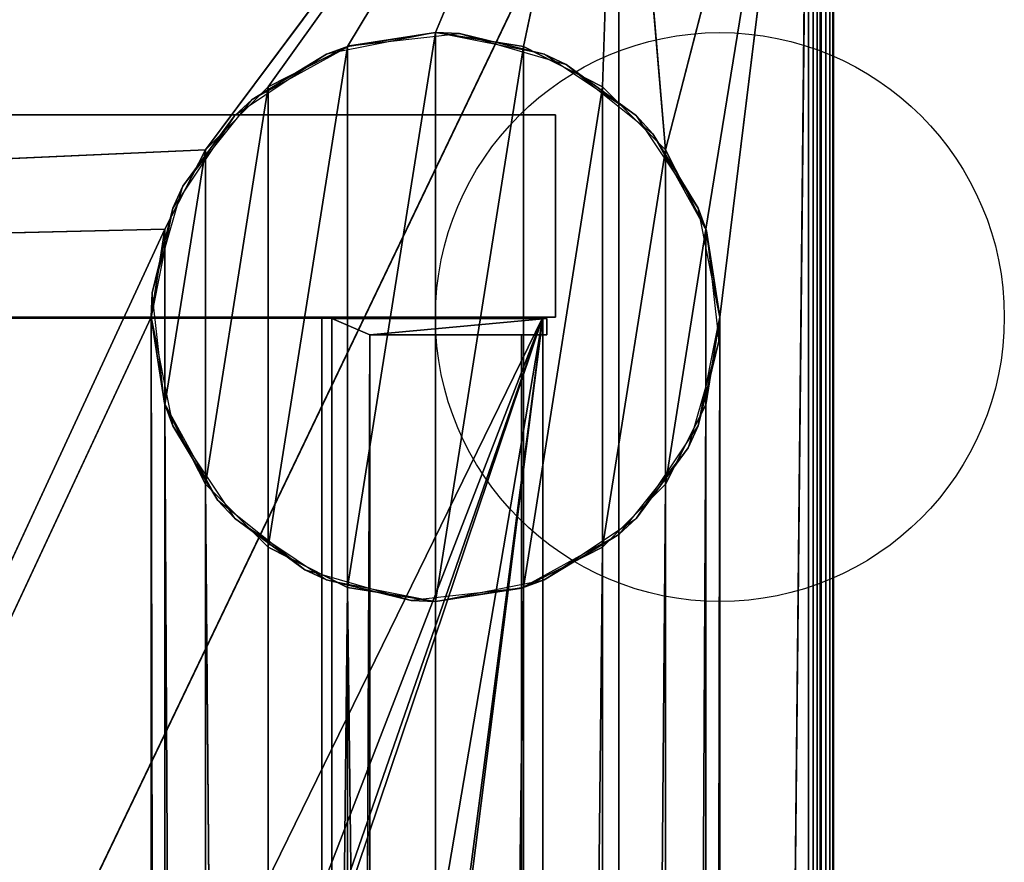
# Model space of a CAD drawing. Header units: millimetres. Extents: x -10 to 414, y -827 to 10.
# Tile 28 of 29: x 336 to 414, y -102 to -35. Entities that reach past the tile are written whole.
import ezdxf

# ---------------------------------------------------------------- set-up
doc = ezdxf.new("R2010")
doc.units = ezdxf.units.MM
doc.header["$MEASUREMENT"] = 0
for name, color, linetype, lineweight in [('0 Misc', 7, 'Continuous', 35), ('10 Raster Images', 7, 'Continuous', 35), ('5 Hatches', 7, 'Continuous', 35)]:
    doc.layers.add(name, color=color, linetype=linetype, lineweight=lineweight)

msp = doc.modelspace()

# ---------------------------------------------------------------- linework, layer by layer
at = {"layer": '0 Misc', "color": 160, "linetype": 'Continuous', "lineweight": 25}
for p, q in [((399, -1, 720), (399, -799, 720)), ((400, -1, 699), (400, -799, 699)), ((400, -799, 719), (400, -1, 719)), ((350.297, -45.775, 12), (383, -2, 12)), ((355.275, -40.797, 12), (383, -2, 12)), ((361.547, -37.601, 12), (383, -2, 12)), ((368.5, -36.5, 12), (383, -2, 12)), ((375.453, -37.601, 12), (383, -2, 12)), ((381.725, -40.797, 12), (383, -2, 12)), ((386.703, -45.775, 12), (383, -2, 12)), ((386.703, -45.775, 12), (398, -2, 12)), ((389.899, -52.047, 12), (398, -2, 12)), ((391, -59, 12), (398, -2, 12)), ((391, -685, 12), (398, -2, 12)), ((398, -781, 12), (398, -2, 12)), ((399, -2, 13), (399, -781, 13)), ((399, -781, 698), (399, -2, 698)), ((17, -781, 698), (383, -17, 698)), ((383, -17, 34.5), (383, -715, 34.5)), ((383, -17, 698), (383, -781, 698)), ((383, -781, 13), (383, -17, 698)), ((383, -715.707, 34.207), (383, -17, 698)), ((383, -715.454, 34.391), (383, -17, 698)), ((383, -715.156, 34.488), (383, -17, 698)), ((383, -715, 34.5), (383, -17, 698)), ((361.547, -80.399), (368.5, -36.5)), ((368.5, -81.5), (368.5, -36.5)), ((355.275, -77.203), (361.547, -37.601)), ((361.547, -80.399), (361.547, -37.601)), ((368.5, -81.5), (375.453, -37.601)), ((375.453, -80.399), (375.453, -37.601)), ((350.297, -72.225), (355.275, -40.797)), ((355.275, -77.203), (355.275, -40.797)), ((375.453, -80.399), (381.725, -40.797)), ((381.725, -77.203), (381.725, -40.797)), ((22, -43, 667), (378, -43, 667)), ((378, -43, 69.5), (22, -43, 69.5)), ((378, -43, 667), (378, -43, 69.5)), ((378, -59, 667), (378, -43, 667)), ((378, -59, 69.5), (378, -43, 69.5)), ((54, -59, 12), (350.297, -45.775, 12)), ((347.101, -65.953), (350.297, -45.775)), ((350.297, -72.225), (350.297, -45.775)), ((381.725, -77.203), (386.703, -45.775)), ((386.703, -72.225), (386.703, -45.775)), ((54, -59, 12), (347.101, -52.047, 12)), ((54, -685, 12), (347.101, -52.047, 12)), ((347.101, -65.953), (347.101, -52.047)), ((386.703, -72.225), (389.899, -52.047)), ((389.899, -65.953), (389.899, -52.047)), ((378, -59, 667), (22, -59, 667)), ((22, -59, 69.5), (378, -59, 69.5)), ((22, -59, 69.5), (377, -59, 70)), ((23, -59, 93), (377, -59, 93)), ((377, -59, 70), (23, -59, 70)), ((23, -59, 93), (360.3, -59.1, 93)), ((23, -783, 70), (377, -59, 70)), ((23, -59, 93), (359.5, -59, 428)), ((40.5, -59, 451), (359.5, -59, 451)), ((359.5, -59, 428), (40.5, -59, 428)), ((40.5, -59, 451), (378, -59, 667)), ((54, -685, 12), (346, -59, 12)), ((112.5, -742, 70), (377, -59, 70)), ((139.5, -742, 70), (377, -59, 70)), ((139.5, -764, 70), (377, -59, 70)), ((260.5, -742, 70), (377, -59, 70)), ((287.5, -742, 70), (377, -59, 70)), ((287.5, -764, 70), (377, -59, 70)), ((346, -685, 12), (346, -59, 12)), ((347.101, -678.047, 12), (346, -59, 12)), ((359.5, -783, 451), (359.5, -59, 451)), ((359.5, -59, 451), (359.5, -59, 428)), ((359.5, -783, 428), (359.5, -59, 428)), ((377, -59, 93), (359.5, -59, 428)), ((359.5, -59, 428), (378, -59, 667)), ((359.5, -59, 451), (378, -59, 667)), ((377, -59, 93), (360.3, -59.1, 93)), ((360.3, -59.1, 93), (377, -59.1, 93)), ((360.3, -782.9, 93), (360.3, -59.1, 93)), ((377.3, -59.1, 665), (360.3, -59.1, 665)), ((360.3, -59.1, 665), (360.3, -782.9, 665)), ((360.3, -59.1, 665), (360.3, -59.1, 93)), ((363.3, -60.4, 665), (360.3, -59.1, 665)), ((377, -59.1, 93), (360.3, -59.1, 665)), ((377.3, -59.1, 93), (360.3, -59.1, 665)), ((377.3, -59.1, 665), (363.3, -60.4, 665)), ((377, -59.1, 93), (377, -59, 93)), ((377, -59, 93), (377, -59, 70)), ((377, -783, 70), (377, -59, 70)), ((377, -783, 93), (377, -59, 70)), ((377, -782.9, 93), (377, -59, 70)), ((377, -781.6, 93), (377, -59, 70)), ((377, -60.4, 93), (377, -59, 70)), ((377, -59.1, 93), (377, -59, 70)), ((377, -59, 70), (378, -59, 69.5)), ((377, -59, 70), (378, -59, 667)), ((377, -59, 93), (378, -59, 667)), ((377, -60.4, 93), (377, -59.1, 93)), ((377, -59.1, 93), (377.3, -59.1, 93)), ((377.3, -59.1, 93), (377.3, -60.4, 93)), ((377.3, -60.4, 665), (377.3, -59.1, 665)), ((377.3, -59.1, 665), (377.3, -59.1, 93)), ((378, -59, 69.5), (378, -59, 667)), ((389.899, -678.047, 12), (391, -59, 12)), ((391, -59, 12), (391, -685, 12)), ((360.3, -782.9, 665), (363.3, -60.4, 665)), ((363.3, -60.4, 665), (377.3, -60.4, 665)), ((363.3, -781.6, 665), (363.3, -60.4, 665)), ((363.3, -781.6, 94.3), (363.3, -60.4, 94.3)), ((363.3, -60.4, 665), (363.3, -60.4, 94.3)), ((363.3, -60.4, 94.3), (375.3, -60.4, 94.3)), ((363.3, -60.4, 94.3), (377.3, -60.4, 665)), ((375.3, -60.4, 94.3), (375.3, -60.4, 93)), ((377, -60.4, 93), (375.3, -60.4, 93)), ((375.3, -60.4, 93), (375.3, -781.6, 93)), ((375.3, -60.4, 94.3), (375.3, -781.6, 94.3)), ((375.3, -60.4, 93), (377.3, -60.4, 665)), ((375.3, -60.4, 94.3), (377.3, -60.4, 665)), ((377, -781.6, 93), (377, -60.4, 93)), ((377.3, -60.4, 93), (377, -60.4, 93)), ((377, -60.4, 93), (377.3, -60.4, 665)), ((377.3, -60.4, 665), (377.3, -60.4, 93)), ((347.101, -678.047, 12), (347.101, -65.953, 12)), ((350.297, -671.775, 12), (347.101, -65.953, 12)), ((386.703, -671.775, 12), (389.899, -65.953, 12)), ((389.899, -678.047, 12), (389.899, -65.953, 12)), ((350.297, -671.775, 12), (350.297, -72.225, 12)), ((355.275, -666.797, 12), (350.297, -72.225, 12)), ((381.725, -666.797, 12), (386.703, -72.225, 12)), ((386.703, -671.775, 12), (386.703, -72.225, 12)), ((355.275, -666.797, 12), (355.275, -77.203, 12)), ((375.453, -663.601, 12), (381.725, -77.203, 12)), ((381.725, -666.797, 12), (381.725, -77.203, 12)), ((355.275, -666.797, 12), (361.547, -80.399, 12)), ((361.547, -663.601, 12), (361.547, -80.399, 12)), ((368.5, -662.5, 12), (361.547, -80.399, 12)), ((368.5, -662.5, 12), (375.453, -80.399, 12)), ((375.453, -663.601, 12), (375.453, -80.399, 12)), ((368.5, -662.5, 12), (368.5, -81.5, 12))]:
    msp.add_line(p, q, dxfattribs=at).dxf.unprotected_set("ltscale", 0)
for centre in [(391, -59), (391, -59, 12)]:
    msp.add_circle(centre, 22.5, dxfattribs=at).dxf.unprotected_set("ltscale", 0)
at = {"layer": '0 Misc', "color": 7, "lineweight": 25}
for points, invisible_edges in [([(399, -1, 698), (399.383, -799, 698.076), (399, -2, 698)], 1), ([(399, -1, 698), (399.383, -1, 698.076), (399.383, -799, 698.076)], 12), ([(399, -1, 720), (399.383, -799, 719.924), (399.383, -1, 719.924)], 1), ([(399, -1, 720), (399, -799, 720), (399.383, -799, 719.924)], 12), ([(399.383, -799, 698.076), (399.707, -1, 698.293), (399.707, -799, 698.293)], 1), ([(399.383, -799, 698.076), (399.383, -1, 698.076), (399.707, -1, 698.293)], 12), ([(399.383, -1, 719.924), (399.707, -799, 719.707), (399.707, -1, 719.707)], 1), ([(399.383, -1, 719.924), (399.383, -799, 719.924), (399.707, -799, 719.707)], 12), ([(399.924, -1, 698.617), (399.707, -799, 698.293), (399.707, -1, 698.293)], 1), ([(399.924, -1, 698.617), (399.924, -799, 698.617), (399.707, -799, 698.293)], 12), ([(399.707, -1, 719.707), (399.924, -799, 719.383), (399.924, -1, 719.383)], 1), ([(399.707, -1, 719.707), (399.707, -799, 719.707), (399.924, -799, 719.383)], 12), ([(400, -1, 699), (399.924, -799, 698.617), (399.924, -1, 698.617)], 1), ([(400, -1, 699), (400, -799, 699), (399.924, -799, 698.617)], 12), ([(400, -799, 719), (399.924, -1, 719.383), (399.924, -799, 719.383)], 1), ([(400, -799, 719), (400, -1, 719), (399.924, -1, 719.383)], 12), ([(400, -799, 719), (400, -1, 699), (400, -1, 719)], 1), ([(400, -799, 719), (400, -799, 699), (400, -1, 699)], 12), ([(398, -781, 12), (398.383, -2, 12.076), (398.383, -781, 12.076)], 1), ([(398, -781, 12), (398, -2, 12), (398.383, -2, 12.076)], 12), ([(398.707, -2, 12.293), (398.383, -781, 12.076), (398.383, -2, 12.076)], 1), ([(398.707, -2, 12.293), (398.707, -781, 12.293), (398.383, -781, 12.076)], 12), ([(398.924, -2, 12.617), (398.707, -781, 12.293), (398.707, -2, 12.293)], 1), ([(398.924, -2, 12.617), (398.924, -781, 12.617), (398.707, -781, 12.293)], 12), ([(399, -2, 13), (398.924, -781, 12.617), (398.924, -2, 12.617)], 1), ([(399, -2, 13), (399, -781, 13), (398.924, -781, 12.617)], 12), ([(399.383, -799, 698.076), (399, -781, 698), (399, -2, 698)], 12), ([(383, -715, 34.5), (17, -17, 34.5), (17, -715, 34.5)], 1), ([(383, -715, 34.5), (383, -17, 34.5), (17, -17, 34.5)], 12), ([(378, -43, 667), (22, -43, 69.5), (22, -43, 667)], 1), ([(378, -43, 667), (378, -43, 69.5), (22, -43, 69.5)], 12), ([(378, -59, 667), (22, -43, 667), (22, -59, 667)], 1), ([(378, -59, 667), (378, -43, 667), (22, -43, 667)], 12), ([(22, -59, 69.5), (378, -43, 69.5), (378, -59, 69.5)], 1), ([(22, -59, 69.5), (22, -43, 69.5), (378, -43, 69.5)], 12), ([(378, -59, 69.5), (378, -43, 667), (378, -59, 667)], 1), ([(378, -59, 69.5), (378, -43, 69.5), (378, -43, 667)], 12), ([(359.5, -783, 451), (40.5, -59, 451), (40.5, -783, 451)], 1), ([(359.5, -783, 451), (359.5, -59, 451), (40.5, -59, 451)], 12), ([(40.5, -783, 428), (359.5, -59, 428), (359.5, -783, 428)], 1), ([(40.5, -783, 428), (40.5, -59, 428), (359.5, -59, 428)], 12), ([(359.5, -783, 428), (359.5, -59, 451), (359.5, -783, 451)], 1), ([(359.5, -783, 428), (359.5, -59, 428), (359.5, -59, 451)], 12), ([(360.3, -782.9, 93), (360.3, -59.1, 665), (360.3, -59.1, 93)], 1), ([(360.3, -782.9, 93), (360.3, -782.9, 665), (360.3, -59.1, 665)], 12), ([(377, -59.1, 93), (377.3, -60.4, 93), (377, -60.4, 93)], 1), ([(377, -59.1, 93), (377.3, -59.1, 93), (377.3, -60.4, 93)], 12), ([(377.3, -59.1, 93), (377.3, -60.4, 665), (377.3, -60.4, 93)], 1), ([(377.3, -59.1, 93), (377.3, -59.1, 665), (377.3, -60.4, 665)], 12), ([(363.3, -60.4, 94.3), (363.3, -781.6, 665), (363.3, -781.6, 94.3)], 1), ([(363.3, -60.4, 94.3), (363.3, -60.4, 665), (363.3, -781.6, 665)], 12), ([(375.3, -781.6, 94.3), (363.3, -60.4, 94.3), (363.3, -781.6, 94.3)], 1), ([(375.3, -781.6, 94.3), (375.3, -60.4, 94.3), (363.3, -60.4, 94.3)], 12), ([(375.3, -781.6, 93), (377, -60.4, 93), (375.3, -60.4, 93)], 1), ([(375.3, -781.6, 93), (377, -781.6, 93), (377, -60.4, 93)], 12), ([(375.3, -781.6, 93), (375.3, -60.4, 94.3), (375.3, -781.6, 94.3)], 1), ([(375.3, -781.6, 93), (375.3, -60.4, 93), (375.3, -60.4, 94.3)], 12)]:
    msp.add_3dface(points, dxfattribs=dict(at, invisible_edges=invisible_edges))
for points in [[(31.5, -36.5, 12), (17, -2, 12), (383, -2, 12)], [(31.5, -36.5, 12), (383, -2, 12), (38.453, -37.601, 12)], [(38.453, -37.601, 12), (383, -2, 12), (44.725, -40.797, 12)], [(44.725, -40.797, 12), (383, -2, 12), (49.703, -45.775, 12)], [(49.703, -45.775, 12), (383, -2, 12), (52.899, -52.047, 12)], [(52.899, -52.047, 12), (383, -2, 12), (54, -59, 12)], [(54, -59, 12), (383, -2, 12), (350.297, -45.775, 12)], [(350.297, -45.775, 12), (383, -2, 12), (355.275, -40.797, 12)], [(355.275, -40.797, 12), (383, -2, 12), (361.547, -37.601, 12)], [(361.547, -37.601, 12), (383, -2, 12), (368.5, -36.5, 12)], [(368.5, -36.5, 12), (383, -2, 12), (375.453, -37.601, 12)], [(375.453, -37.601, 12), (383, -2, 12), (381.725, -40.797, 12)], [(381.725, -40.797, 12), (383, -2, 12), (386.703, -45.775, 12)], [(386.703, -45.775, 12), (383, -2, 12), (398, -2, 12)], [(386.703, -45.775, 12), (398, -2, 12), (389.899, -52.047, 12)], [(389.899, -52.047, 12), (398, -2, 12), (391, -59, 12)], [(391, -59, 12), (398, -2, 12), (391, -685, 12)], [(398, -781, 12), (391, -685, 12), (398, -2, 12)], [(383, -17, 698), (17, -781, 698), (17, -17, 698)], [(17, -781, 698), (383, -17, 698), (383, -781, 698)], [(383, -17, 698), (383, -781, 13), (383, -781, 698)], [(383, -781, 13), (383, -17, 698), (383, -715.707, 34.207)], [(383, -715.707, 34.207), (383, -17, 698), (383, -715.454, 34.391)], [(383, -715.454, 34.391), (383, -17, 698), (383, -715.156, 34.488)], [(383, -715.156, 34.488), (383, -17, 698), (383, -715, 34.5)], [(383, -715, 34.5), (383, -17, 698), (383, -17, 34.5)], [(361.547, -80.399), (361.547, -37.601), (368.5, -36.5)], [(361.547, -80.399), (368.5, -36.5), (368.5, -81.5)], [(368.5, -81.5), (368.5, -36.5), (375.453, -37.601)], [(355.275, -77.203), (355.275, -40.797), (361.547, -37.601)], [(355.275, -77.203), (361.547, -37.601), (361.547, -80.399)], [(368.5, -81.5), (375.453, -37.601), (375.453, -80.399)], [(375.453, -80.399), (375.453, -37.601), (381.725, -40.797)], [(350.297, -72.225), (350.297, -45.775), (355.275, -40.797)], [(350.297, -72.225), (355.275, -40.797), (355.275, -77.203)], [(375.453, -80.399), (381.725, -40.797), (381.725, -77.203)], [(381.725, -77.203), (381.725, -40.797), (386.703, -45.775)], [(54, -59, 12), (350.297, -45.775, 12), (347.101, -52.047, 12)], [(347.101, -65.953), (347.101, -52.047), (350.297, -45.775)], [(347.101, -65.953), (350.297, -45.775), (350.297, -72.225)], [(381.725, -77.203), (386.703, -45.775), (386.703, -72.225)], [(386.703, -72.225), (386.703, -45.775), (389.899, -52.047)], [(54, -59, 12), (347.101, -52.047, 12), (54, -685, 12)], [(54, -685, 12), (347.101, -52.047, 12), (346, -59, 12)], [(347.101, -52.047), (347.101, -65.953), (346, -59)], [(386.703, -72.225), (389.899, -52.047), (389.899, -65.953)], [(389.899, -65.953), (389.899, -52.047), (391, -59)], [(378, -59, 69.5), (377, -59, 70), (22, -59, 69.5)], [(23, -59, 70), (22, -59, 69.5), (377, -59, 70)], [(22, -59, 667), (40.5, -59, 451), (378, -59, 667)], [(23, -783, 93), (360.3, -782.9, 93), (23, -59, 93)], [(23, -59, 93), (360.3, -782.9, 93), (360.3, -59.1, 93)], [(360.3, -59.1, 93), (377, -59, 93), (23, -59, 93)], [(377, -59, 70), (23, -783, 70), (23, -59, 70)], [(23, -783, 70), (377, -59, 70), (112.5, -742, 70)], [(377, -59, 93), (359.5, -59, 428), (23, -59, 93)], [(40.5, -59, 428), (23, -59, 93), (359.5, -59, 428)], [(359.5, -59, 451), (378, -59, 667), (40.5, -59, 451)], [(54, -685, 12), (346, -59, 12), (346, -685, 12)], [(112.5, -742, 70), (377, -59, 70), (139.5, -742, 70)], [(139.5, -742, 70), (377, -59, 70), (139.5, -764, 70)], [(139.5, -764, 70), (377, -59, 70), (260.5, -742, 70)], [(260.5, -742, 70), (377, -59, 70), (287.5, -742, 70)], [(287.5, -742, 70), (377, -59, 70), (287.5, -764, 70)], [(377, -783, 70), (287.5, -764, 70), (377, -59, 70)], [(346, -59, 12), (347.101, -678.047, 12), (346, -685, 12)], [(347.101, -678.047, 12), (346, -59, 12), (347.101, -65.953, 12)], [(377, -59, 93), (378, -59, 667), (359.5, -59, 428)], [(359.5, -59, 428), (378, -59, 667), (359.5, -59, 451)], [(377, -59, 93), (360.3, -59.1, 93), (377, -59.1, 93)], [(360.3, -59.1, 665), (363.3, -60.4, 665), (377.3, -59.1, 665)], [(363.3, -60.4, 665), (360.3, -59.1, 665), (360.3, -782.9, 665)], [(360.3, -59.1, 665), (377, -59.1, 93), (360.3, -59.1, 93)], [(377, -59.1, 93), (360.3, -59.1, 665), (377.3, -59.1, 93)], [(377.3, -59.1, 93), (360.3, -59.1, 665), (377.3, -59.1, 665)], [(377.3, -59.1, 665), (363.3, -60.4, 665), (377.3, -60.4, 665)], [(377, -59, 70), (377, -783, 93), (377, -783, 70)], [(377, -783, 93), (377, -59, 70), (377, -782.9, 93)], [(377, -782.9, 93), (377, -59, 70), (377, -781.6, 93)], [(377, -781.6, 93), (377, -59, 70), (377, -60.4, 93)], [(377, -60.4, 93), (377, -59, 70), (377, -59.1, 93)], [(377, -59.1, 93), (377, -59, 70), (377, -59, 93)], [(377, -59, 70), (378, -59, 69.5), (378, -59, 667)], [(377, -59, 70), (378, -59, 667), (377, -59, 93)], [(389.899, -678.047, 12), (389.899, -65.953, 12), (391, -59, 12)], [(389.899, -678.047, 12), (391, -59, 12), (391, -685, 12)], [(360.3, -782.9, 665), (363.3, -781.6, 665), (363.3, -60.4, 665)], [(375.3, -60.4, 94.3), (377.3, -60.4, 665), (363.3, -60.4, 94.3)], [(363.3, -60.4, 94.3), (377.3, -60.4, 665), (363.3, -60.4, 665)], [(377, -60.4, 93), (377.3, -60.4, 665), (375.3, -60.4, 93)], [(375.3, -60.4, 93), (377.3, -60.4, 665), (375.3, -60.4, 94.3)], [(377.3, -60.4, 665), (377, -60.4, 93), (377.3, -60.4, 93)], [(347.101, -678.047, 12), (347.101, -65.953, 12), (350.297, -671.775, 12)], [(350.297, -671.775, 12), (347.101, -65.953, 12), (350.297, -72.225, 12)], [(386.703, -671.775, 12), (386.703, -72.225, 12), (389.899, -65.953, 12)], [(386.703, -671.775, 12), (389.899, -65.953, 12), (389.899, -678.047, 12)], [(350.297, -671.775, 12), (350.297, -72.225, 12), (355.275, -666.797, 12)], [(355.275, -666.797, 12), (350.297, -72.225, 12), (355.275, -77.203, 12)], [(381.725, -666.797, 12), (381.725, -77.203, 12), (386.703, -72.225, 12)], [(381.725, -666.797, 12), (386.703, -72.225, 12), (386.703, -671.775, 12)], [(355.275, -666.797, 12), (355.275, -77.203, 12), (361.547, -80.399, 12)], [(375.453, -663.601, 12), (375.453, -80.399, 12), (381.725, -77.203, 12)], [(375.453, -663.601, 12), (381.725, -77.203, 12), (381.725, -666.797, 12)], [(355.275, -666.797, 12), (361.547, -80.399, 12), (361.547, -663.601, 12)], [(361.547, -663.601, 12), (361.547, -80.399, 12), (368.5, -662.5, 12)], [(368.5, -662.5, 12), (361.547, -80.399, 12), (368.5, -81.5, 12)], [(368.5, -662.5, 12), (368.5, -81.5, 12), (375.453, -80.399, 12)], [(368.5, -662.5, 12), (375.453, -80.399, 12), (375.453, -663.601, 12)]]:
    msp.add_3dface(points, dxfattribs=at)
at = {"layer": '0 Misc', "color": 164, "lineweight": 25}
for points in [[(361.688, -37.556, 12), (368.5, -36.5), (359.89, -38.213)], [(370.412, -36.581, 12), (368.5, -36.5), (361.688, -37.556, 12)], [(370.412, -36.581, 12), (377.11, -38.213), (368.5, -36.5)], [(378.846, -39.02, 12), (377.11, -38.213), (370.412, -36.581, 12)], [(361.688, -37.556, 12), (359.89, -38.213), (354, -41.795, 12)], [(354, -41.795, 12), (359.89, -38.213), (352.59, -43.09)], [(378.846, -39.02, 12), (384.41, -43.09), (377.11, -38.213)], [(385.705, -44.5, 12), (384.41, -43.09), (378.846, -39.02, 12)], [(354, -41.795, 12), (352.59, -43.09), (348.52, -48.654, 12)], [(348.52, -48.654, 12), (352.59, -43.09), (347.713, -50.39)], [(385.705, -44.5, 12), (389.287, -50.39), (384.41, -43.09)], [(389.944, -52.188, 12), (389.287, -50.39), (385.705, -44.5, 12)], [(348.52, -48.654, 12), (347.713, -50.39), (346.081, -57.088, 12)], [(346.081, -57.088, 12), (347.713, -50.39), (346, -59)], [(389.944, -52.188, 12), (391, -59), (389.287, -50.39)], [(390.919, -60.912, 12), (391, -59), (389.944, -52.188, 12)], [(346.081, -57.088, 12), (346, -59), (347.056, -65.812, 12)], [(347.056, -65.812, 12), (346, -59), (347.713, -67.61)], [(390.919, -60.912, 12), (389.287, -67.61), (391, -59)], [(388.48, -69.346, 12), (389.287, -67.61), (390.919, -60.912, 12)], [(347.056, -65.812, 12), (347.713, -67.61), (351.295, -73.5, 12)], [(351.295, -73.5, 12), (347.713, -67.61), (352.59, -74.91)], [(388.48, -69.346, 12), (384.41, -74.91), (389.287, -67.61)], [(383, -76.205, 12), (384.41, -74.91), (388.48, -69.346, 12)], [(351.295, -73.5, 12), (352.59, -74.91), (358.154, -78.98, 12)], [(358.154, -78.98, 12), (352.59, -74.91), (359.89, -79.787)], [(383, -76.205, 12), (377.11, -79.787), (384.41, -74.91)], [(383, -76.205, 12), (375.312, -80.444, 12), (377.11, -79.787)], [(358.154, -78.98, 12), (359.89, -79.787), (366.588, -81.419, 12)], [(359.89, -79.787), (368.5, -81.5), (366.588, -81.419, 12)], [(377.11, -79.787), (375.312, -80.444, 12), (368.5, -81.5)], [(368.5, -81.5), (375.312, -80.444, 12), (366.588, -81.419, 12)]]:
    msp.add_3dface(points, dxfattribs=at)
at = {"layer": '10 Raster Images', "color": 160, "linetype": 'Continuous', "lineweight": 25}
for p, q in [((398, -781, 12), (398, -2, 12)), ((383, -17, 698), (383, -781, 698)), ((383, -715, 34.5), (383, -17, 34.5)), ((383, -781, 698), (383, -17, 698)), ((368.5, -36.5), (361.547, -37.601)), ((361.547, -37.601, 12), (368.5, -36.5, 12)), ((375.453, -37.601), (368.5, -36.5)), ((368.5, -36.5, 12), (375.453, -37.601, 12)), ((361.547, -37.601), (355.275, -40.797)), ((355.275, -40.797, 12), (361.547, -37.601, 12)), ((381.725, -40.797), (375.453, -37.601)), ((375.453, -37.601, 12), (381.725, -40.797, 12)), ((355.275, -40.797), (350.297, -45.775)), ((350.297, -45.775, 12), (355.275, -40.797, 12)), ((386.703, -45.775), (381.725, -40.797)), ((381.725, -40.797, 12), (386.703, -45.775, 12)), ((350.297, -45.775), (347.101, -52.047)), ((347.101, -52.047, 12), (350.297, -45.775, 12)), ((389.899, -52.047), (386.703, -45.775)), ((386.703, -45.775, 12), (389.899, -52.047, 12)), ((347.101, -52.047), (346, -59)), ((346, -59, 12), (347.101, -52.047, 12)), ((391, -59), (389.899, -52.047)), ((389.899, -52.047, 12), (391, -59, 12)), ((378, -59, 69.5), (22, -59, 69.5)), ((22, -59, 667), (378, -59, 667)), ((23, -59, 93), (377, -59, 93)), ((377, -59, 70), (23, -59, 70)), ((377, -59, 93), (23, -59, 93)), ((23, -59, 70), (377, -59, 70)), ((359.5, -59, 451), (40.5, -59, 451)), ((40.5, -59, 428), (359.5, -59, 428)), ((346, -59), (347.101, -65.953)), ((347.101, -65.953, 12), (346, -59, 12)), ((359.5, -59, 428), (359.5, -59, 451)), ((360.3, -59.1, 93), (360.3, -782.9, 93)), ((377, -59.1, 93), (360.3, -59.1, 93)), ((360.3, -59.1, 665), (377.3, -59.1, 665)), ((360.3, -782.9, 665), (360.3, -59.1, 665)), ((360.3, -59.1, 665), (360.3, -59.1, 93)), ((360.3, -59.1, 93), (377, -59.1, 93)), ((377.3, -59.1, 665), (360.3, -59.1, 665)), ((377, -59, 93), (377, -59.1, 93)), ((377, -59, 70), (377, -783, 70)), ((377, -59.1, 93), (377, -59, 93)), ((377, -59, 93), (377, -59, 70)), ((377, -783, 70), (377, -59, 70)), ((377, -59, 70), (377, -59, 93)), ((377, -60.4, 93), (377, -59.1, 93)), ((377, -59.1, 93), (377.3, -59.1, 93)), ((377.3, -59.1, 665), (377.3, -60.4, 665)), ((377.3, -59.1, 93), (377.3, -59.1, 665)), ((378, -59, 667), (378, -59, 69.5)), ((389.899, -65.953), (391, -59)), ((391, -59, 12), (389.899, -65.953, 12)), ((363.3, -60.4, 665), (363.3, -781.6, 665)), ((377.3, -60.4, 665), (363.3, -60.4, 665)), ((375.3, -60.4, 94.3), (363.3, -60.4, 94.3)), ((363.3, -60.4, 94.3), (363.3, -60.4, 665)), ((363.3, -60.4, 665), (377.3, -60.4, 665)), ((377, -60.4, 93), (375.3, -60.4, 93)), ((375.3, -60.4, 93), (375.3, -60.4, 94.3)), ((377, -781.6, 93), (377, -60.4, 93)), ((377.3, -60.4, 93), (377, -60.4, 93)), ((377.3, -60.4, 665), (377.3, -60.4, 93)), ((347.101, -65.953), (350.297, -72.225)), ((350.297, -72.225, 12), (347.101, -65.953, 12)), ((386.703, -72.225), (389.899, -65.953)), ((389.899, -65.953, 12), (386.703, -72.225, 12)), ((350.297, -72.225), (355.275, -77.203)), ((355.275, -77.203, 12), (350.297, -72.225, 12)), ((381.725, -77.203), (386.703, -72.225)), ((386.703, -72.225, 12), (381.725, -77.203, 12)), ((355.275, -77.203), (361.547, -80.399)), ((361.547, -80.399, 12), (355.275, -77.203, 12)), ((375.453, -80.399), (381.725, -77.203)), ((381.725, -77.203, 12), (375.453, -80.399, 12)), ((361.547, -80.399), (368.5, -81.5)), ((368.5, -81.5, 12), (361.547, -80.399, 12)), ((368.5, -81.5), (375.453, -80.399)), ((375.453, -80.399, 12), (368.5, -81.5, 12))]:
    msp.add_line(p, q, dxfattribs=at).dxf.unprotected_set("ltscale", 0)
at = {"layer": '5 Hatches', "color": 7, "lineweight": 25}
for points, invisible_edges in [([(399, -799, 720), (1, -1, 720), (1, -799, 720)], 1), ([(399, -799, 720), (399, -1, 720), (1, -1, 720)], 12), ([(399, -2, 698), (399, -781, 13), (399, -2, 13)], 1), ([(399, -2, 698), (399, -781, 698), (399, -781, 13)], 12)]:
    msp.add_3dface(points, dxfattribs=dict(at, invisible_edges=invisible_edges))

doc.saveas('drawing.dxf')
